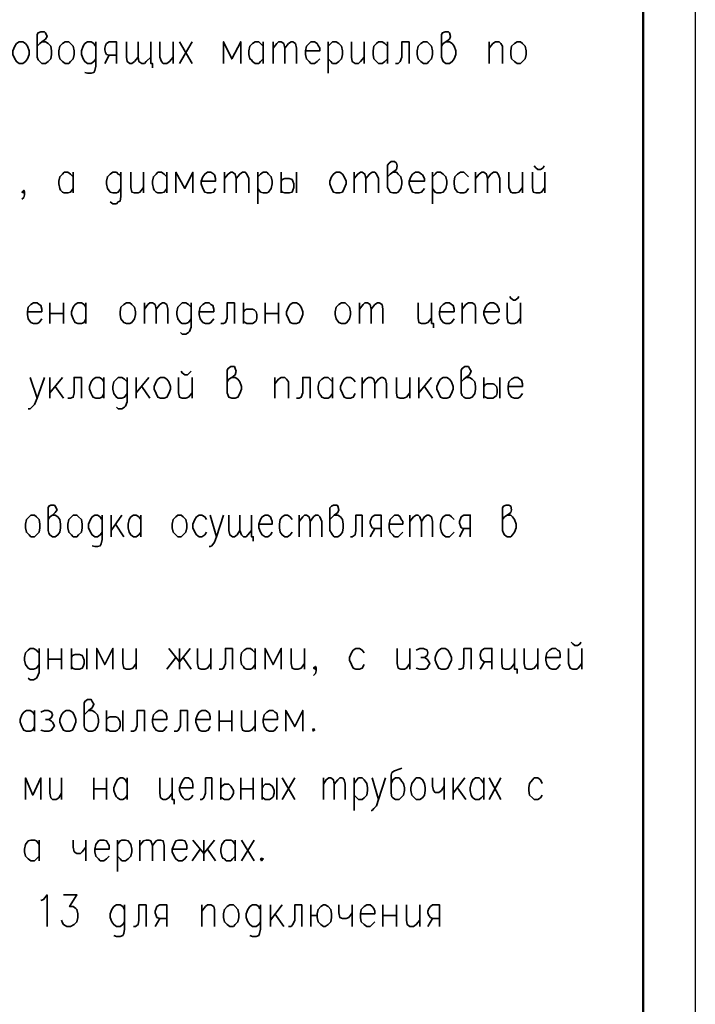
# Model space of a CAD drawing. Extents: x -832 to 0, y 8 to 595.
# Tile 18 of 20: x -64 to 0, y 235 to 327. Entities that reach past the tile are written whole.
import ezdxf

# ---------------------------------------------------------------- set-up
doc = ezdxf.new("R2010")
doc.units = 0
doc.layers.get('0').update_dxf_attribs({"lineweight": 25})

msp = doc.modelspace()

# ---------------------------------------------------------------- linework, layer by layer
at = {"color": 7, "lineweight": 25}
msp.add_line((0, 595.461), (0, 7.789), dxfattribs=at)
msp.add_line((0, 595.461), (0, 7.789), dxfattribs=at)
at = {"color": 7, "lineweight": 50, "flags": 128}
msp.add_lwpolyline([(-4.911, 590.55), (-4.911, 12.7)], dxfattribs=at)
at = {"color": 7, "lineweight": 35, "flags": 128}
for points in [[(-61.891, 324.951), (-61.637, 325.205), (-61.468, 325.374), (-61.129, 325.628), (-60.96, 325.882), (-61.129, 326.221), (-61.214, 326.305), (-61.553, 326.305), (-61.807, 326.221), (-61.891, 326.051), (-61.891, 323.935), (-61.807, 323.681), (-61.637, 323.511), (-61.468, 323.342), (-61.129, 323.342), (-60.875, 323.511), (-60.621, 323.765), (-60.537, 324.189), (-60.537, 324.527), (-60.621, 324.951), (-60.875, 325.205), (-61.129, 325.374), (-61.468, 325.374)], [(-23.876, 324.951), (-23.707, 325.205), (-23.453, 325.374), (-23.114, 325.628), (-23.029, 325.882), (-23.114, 326.221), (-23.199, 326.305), (-23.537, 326.305), (-23.791, 326.221), (-23.876, 326.051), (-23.876, 323.935), (-23.791, 323.681), (-23.707, 323.511), (-23.453, 323.342), (-23.114, 323.342), (-22.86, 323.511), (-22.691, 323.765), (-22.521, 324.189), (-22.521, 324.527), (-22.691, 324.951), (-22.86, 325.205), (-23.114, 325.374), (-23.453, 325.374)], [(-63.585, 325.374), (-63.246, 325.374), (-62.992, 325.205), (-62.823, 324.951), (-62.653, 324.527), (-62.653, 324.189), (-62.823, 323.765), (-62.992, 323.511), (-63.246, 323.342), (-63.585, 323.342), (-63.839, 323.511), (-64.008, 323.765), (-64.177, 324.189), (-64.177, 324.527), (-64.008, 324.951), (-63.839, 325.205), (-63.585, 325.374)], [(-59.267, 325.374), (-58.928, 325.374), (-58.759, 325.205), (-58.505, 324.951), (-58.42, 324.527), (-58.42, 324.189), (-58.505, 323.765), (-58.759, 323.511), (-58.928, 323.342), (-59.267, 323.342), (-59.521, 323.511), (-59.775, 323.765), (-59.859, 324.189), (-59.859, 324.527), (-59.775, 324.951), (-59.521, 325.205), (-59.267, 325.374)], [(-56.388, 324.951), (-56.473, 325.035), (-56.557, 325.205), (-56.811, 325.374), (-57.15, 325.374), (-57.404, 325.205), (-57.573, 324.951), (-57.743, 324.527), (-57.743, 324.189), (-57.573, 323.765), (-57.404, 323.511), (-57.15, 323.342), (-56.811, 323.342), (-56.557, 323.511), (-56.388, 323.765)], [(-56.388, 325.374), (-56.388, 323.088), (-56.473, 322.665), (-56.557, 322.495), (-56.811, 322.411), (-57.15, 322.411), (-57.404, 322.495)], [(-54.441, 323.342), (-54.441, 325.374), (-55.118, 325.374), (-55.372, 325.205), (-55.457, 325.035), (-55.541, 324.781), (-55.541, 324.612), (-55.457, 324.358), (-55.372, 324.189), (-55.118, 324.104), (-54.441, 324.104)], [(-52.409, 323.935), (-52.747, 323.511), (-53.001, 323.342), (-53.171, 323.342), (-53.425, 323.511), (-53.509, 323.935), (-53.509, 325.374)], [(-51.223, 323.935), (-51.647, 323.511), (-51.816, 323.342), (-52.07, 323.342), (-52.324, 323.511), (-52.409, 323.935), (-52.409, 325.374)], [(-51.223, 325.374), (-51.223, 323.342), (-51.054, 323.342), (-51.054, 322.919)], [(-50.377, 325.374), (-50.377, 323.935), (-50.207, 323.511), (-50.038, 323.342), (-49.699, 323.342), (-49.445, 323.511), (-49.107, 323.935)], [(-49.107, 325.374), (-49.107, 323.342)], [(-48.514, 325.374), (-47.329, 323.342)], [(-47.329, 325.374), (-48.514, 323.342)], [(-42.757, 323.342), (-42.757, 325.374), (-43.603, 323.765), (-44.365, 325.374), (-44.365, 323.342)], [(-40.64, 323.765), (-40.894, 323.511), (-41.063, 323.342), (-41.402, 323.342), (-41.656, 323.511), (-41.741, 323.681), (-41.91, 323.765), (-41.995, 324.189), (-41.995, 324.527), (-41.91, 324.951), (-41.656, 325.205), (-41.402, 325.374), (-41.063, 325.374), (-40.894, 325.205), (-40.64, 324.951)], [(-40.64, 325.374), (-40.64, 323.342)], [(-39.709, 325.374), (-39.709, 323.342)], [(-39.709, 324.781), (-39.37, 325.205), (-39.201, 325.374), (-38.947, 325.374), (-38.693, 325.205), (-38.608, 324.781), (-38.608, 323.342)], [(-38.608, 324.781), (-38.269, 325.205), (-38.015, 325.374), (-37.846, 325.374), (-37.592, 325.205), (-37.507, 324.781), (-37.507, 323.342)], [(-36.661, 324.527), (-35.306, 324.527), (-35.306, 324.781), (-35.475, 325.035), (-35.56, 325.205), (-35.814, 325.374), (-36.153, 325.374), (-36.322, 325.205), (-36.576, 324.951), (-36.661, 324.527), (-36.661, 324.189), (-36.576, 323.765), (-36.322, 323.511), (-36.153, 323.342), (-35.814, 323.342), (-35.56, 323.511), (-35.306, 323.765)], [(-34.544, 325.374), (-34.544, 322.411)], [(-34.544, 324.951), (-34.29, 325.205), (-34.121, 325.374), (-33.782, 325.374), (-33.528, 325.205), (-33.274, 324.951), (-33.189, 324.527), (-33.189, 324.189), (-33.274, 323.765), (-33.528, 323.511), (-33.782, 323.342), (-34.121, 323.342), (-34.29, 323.511), (-34.544, 323.765)], [(-32.343, 325.374), (-32.343, 323.935), (-32.258, 323.511), (-32.004, 323.342), (-31.665, 323.342), (-31.496, 323.511), (-31.157, 323.935)], [(-31.157, 325.374), (-31.157, 323.342)], [(-28.956, 323.765), (-29.21, 323.511), (-29.464, 323.342), (-29.803, 323.342), (-29.972, 323.511), (-30.141, 323.681), (-30.226, 323.765), (-30.311, 324.189), (-30.311, 324.527), (-30.226, 324.951), (-29.972, 325.205), (-29.803, 325.374), (-29.464, 325.374), (-29.21, 325.205), (-28.956, 324.951)], [(-28.956, 325.374), (-28.956, 323.342)], [(-26.924, 325.374), (-27.601, 325.374), (-27.601, 323.935), (-27.771, 323.511), (-27.94, 323.342), (-28.194, 323.342)], [(-26.924, 325.374), (-26.924, 323.342)], [(-25.569, 325.374), (-25.231, 325.374), (-25.061, 325.205), (-24.807, 324.951), (-24.723, 324.527), (-24.723, 324.189), (-24.807, 323.765), (-25.061, 323.511), (-25.231, 323.342), (-25.569, 323.342), (-25.823, 323.511), (-26.077, 323.765), (-26.162, 324.189), (-26.162, 324.527), (-26.077, 324.951), (-25.823, 325.205), (-25.569, 325.374)], [(-19.389, 325.374), (-19.389, 323.342)], [(-19.389, 324.781), (-19.05, 325.205), (-18.796, 325.374), (-18.457, 325.374), (-18.288, 325.205), (-18.119, 324.951), (-18.119, 323.342)], [(-16.764, 325.374), (-16.425, 325.374), (-16.256, 325.205), (-16.002, 324.951), (-15.917, 324.527), (-15.917, 324.189), (-16.002, 323.765), (-16.256, 323.511), (-16.425, 323.342), (-16.764, 323.342), (-17.018, 323.511), (-17.272, 323.765), (-17.357, 324.189), (-17.357, 324.527), (-17.272, 324.951), (-17.018, 325.205), (-16.764, 325.374)], [(-55.541, 323.342), (-55.118, 324.104)], [(-28.956, 312.674), (-28.702, 312.928), (-28.448, 313.097), (-28.109, 313.351), (-28.025, 313.69), (-28.109, 313.944), (-28.279, 314.113), (-28.617, 314.113), (-28.787, 313.944), (-28.956, 313.775), (-28.956, 311.658), (-28.787, 311.404), (-28.702, 311.235), (-28.448, 311.15), (-28.109, 311.15), (-27.94, 311.235), (-27.686, 311.573), (-27.601, 311.997), (-27.601, 312.251), (-27.686, 312.674), (-27.94, 312.928), (-28.109, 313.097), (-28.448, 313.097)], [(-58.505, 311.573), (-58.759, 311.235), (-59.013, 311.15), (-59.351, 311.15), (-59.521, 311.235), (-59.69, 311.404), (-59.775, 311.573), (-59.859, 311.997), (-59.859, 312.251), (-59.775, 312.674), (-59.521, 312.928), (-59.351, 313.097), (-59.013, 313.097), (-58.759, 312.928), (-58.505, 312.674)], [(-58.505, 313.097), (-58.505, 311.15)], [(-54.017, 312.674), (-54.102, 312.843), (-54.271, 312.928), (-54.441, 313.097), (-54.779, 313.097), (-55.033, 312.928), (-55.287, 312.674), (-55.372, 312.251), (-55.372, 311.997), (-55.287, 311.573), (-55.033, 311.235), (-54.779, 311.15), (-54.441, 311.15), (-54.271, 311.235), (-54.017, 311.573)], [(-54.017, 313.097), (-54.017, 310.811), (-54.102, 310.388), (-54.271, 310.303), (-54.441, 310.134), (-54.779, 310.134), (-55.033, 310.303)], [(-53.086, 313.097), (-53.086, 311.658), (-53.001, 311.235), (-52.747, 311.15), (-52.409, 311.15), (-52.239, 311.235), (-51.901, 311.658)], [(-51.901, 313.097), (-51.901, 311.15)], [(-49.699, 311.573), (-49.953, 311.235), (-50.207, 311.15), (-50.546, 311.15), (-50.715, 311.235), (-50.885, 311.404), (-50.969, 311.573), (-51.054, 311.997), (-51.054, 312.251), (-50.969, 312.674), (-50.715, 312.928), (-50.546, 313.097), (-50.207, 313.097), (-49.953, 312.928), (-49.699, 312.674)], [(-49.699, 313.097), (-49.699, 311.15)], [(-47.244, 311.15), (-47.244, 313.097), (-48.006, 311.573), (-48.853, 313.097), (-48.853, 311.15)], [(-46.482, 312.251), (-45.127, 312.251), (-45.127, 312.505), (-45.212, 312.843), (-45.297, 312.928), (-45.551, 313.097), (-45.889, 313.097), (-46.143, 312.928), (-46.313, 312.674), (-46.482, 312.251), (-46.482, 311.997), (-46.313, 311.573), (-46.143, 311.235), (-45.889, 311.15), (-45.551, 311.15), (-45.297, 311.235), (-45.127, 311.573)], [(-44.281, 313.097), (-44.281, 311.15)], [(-44.281, 312.505), (-43.942, 312.928), (-43.688, 313.097), (-43.519, 313.097), (-43.265, 312.928), (-43.18, 312.505), (-43.18, 311.15)], [(-43.18, 312.505), (-42.841, 312.928), (-42.587, 313.097), (-42.333, 313.097), (-42.164, 312.928), (-41.995, 312.505), (-41.995, 311.15)], [(-41.148, 313.097), (-41.148, 310.134)], [(-41.148, 312.674), (-40.894, 312.928), (-40.64, 313.097), (-40.301, 313.097), (-40.132, 312.928), (-39.878, 312.674), (-39.793, 312.251), (-39.793, 311.997), (-39.878, 311.573), (-40.132, 311.235), (-40.301, 311.15), (-40.64, 311.15), (-40.894, 311.235), (-41.148, 311.573)], [(-38.947, 313.097), (-38.947, 311.15)], [(-37.507, 313.097), (-37.507, 311.15)], [(-33.782, 313.097), (-33.443, 313.097), (-33.189, 312.928), (-33.02, 312.674), (-32.851, 312.251), (-32.851, 311.997), (-33.02, 311.573), (-33.189, 311.235), (-33.443, 311.15), (-33.782, 311.15), (-34.036, 311.235), (-34.205, 311.573), (-34.375, 311.997), (-34.375, 312.251), (-34.205, 312.674), (-34.036, 312.928), (-33.782, 313.097)], [(-32.089, 313.097), (-32.089, 311.15)], [(-32.089, 312.505), (-31.75, 312.928), (-31.496, 313.097), (-31.327, 313.097), (-31.073, 312.928), (-30.988, 312.505), (-30.988, 311.15)], [(-30.988, 312.505), (-30.649, 312.928), (-30.395, 313.097), (-30.141, 313.097), (-29.972, 312.928), (-29.803, 312.505), (-29.803, 311.15)], [(-26.924, 312.251), (-25.485, 312.251), (-25.485, 312.505), (-25.654, 312.843), (-25.739, 312.928), (-25.993, 313.097), (-26.331, 313.097), (-26.585, 312.928), (-26.755, 312.674), (-26.924, 312.251), (-26.924, 311.997), (-26.755, 311.573), (-26.585, 311.235), (-26.331, 311.15), (-25.993, 311.15), (-25.739, 311.235), (-25.485, 311.573)], [(-24.723, 313.097), (-24.723, 310.134)], [(-24.723, 312.674), (-24.469, 312.928), (-24.299, 313.097), (-23.961, 313.097), (-23.707, 312.928), (-23.453, 312.674), (-23.368, 312.251), (-23.368, 311.997), (-23.453, 311.573), (-23.707, 311.235), (-23.961, 311.15), (-24.299, 311.15), (-24.469, 311.235), (-24.723, 311.573)], [(-21.336, 312.674), (-21.59, 312.928), (-21.759, 313.097), (-22.098, 313.097), (-22.352, 312.928), (-22.606, 312.674), (-22.691, 312.251), (-22.691, 311.997), (-22.606, 311.573), (-22.352, 311.235), (-22.098, 311.15), (-21.759, 311.15), (-21.59, 311.235), (-21.336, 311.573)], [(-20.659, 313.097), (-20.659, 311.15)], [(-20.659, 312.505), (-20.32, 312.928), (-20.066, 313.097), (-19.897, 313.097), (-19.643, 312.928), (-19.558, 312.505), (-19.558, 311.15)], [(-19.558, 312.505), (-19.219, 312.928), (-18.965, 313.097), (-18.711, 313.097), (-18.542, 312.928), (-18.373, 312.505), (-18.373, 311.15)], [(-17.526, 313.097), (-17.526, 311.658), (-17.357, 311.235), (-17.187, 311.15), (-16.849, 311.15), (-16.595, 311.235), (-16.256, 311.658)], [(-16.256, 313.097), (-16.256, 311.15)], [(-15.325, 313.097), (-15.325, 311.658), (-15.24, 311.235), (-14.986, 311.15), (-14.647, 311.15), (-14.478, 311.235), (-14.139, 311.658)], [(-15.155, 313.69), (-14.986, 313.521), (-14.817, 313.351), (-14.563, 313.351), (-14.309, 313.521), (-14.224, 313.69)], [(-14.139, 313.097), (-14.139, 311.15)], [(-38.947, 312.251), (-38.862, 312.42), (-38.608, 312.505), (-38.269, 312.505), (-38.185, 312.505), (-37.931, 312.42), (-37.846, 312.251), (-37.761, 311.997), (-37.761, 311.658), (-37.846, 311.404), (-37.931, 311.235), (-38.185, 311.15), (-38.608, 311.15), (-38.862, 311.235), (-38.947, 311.404)], [(-63.077, 311.235), (-63.161, 311.15), (-63.331, 311.235), (-63.161, 311.404), (-63.077, 311.235), (-63.077, 310.981), (-63.161, 310.727), (-63.331, 310.557)], [(-17.441, 301.413), (-17.357, 301.244), (-17.103, 301.075), (-16.933, 301.075), (-16.679, 301.244), (-16.595, 301.413)], [(-62.823, 299.974), (-61.468, 299.974), (-61.468, 300.228), (-61.553, 300.567), (-61.722, 300.651), (-61.891, 300.821), (-62.23, 300.821), (-62.484, 300.651), (-62.738, 300.397), (-62.823, 299.974), (-62.823, 299.72), (-62.738, 299.297), (-62.484, 298.958), (-62.23, 298.873), (-61.891, 298.873), (-61.722, 298.958), (-61.468, 299.297)], [(-60.706, 300.821), (-60.706, 298.873)], [(-59.436, 300.821), (-59.436, 298.873)], [(-57.319, 299.297), (-57.489, 298.958), (-57.743, 298.873), (-58.081, 298.873), (-58.335, 298.958), (-58.42, 299.127), (-58.505, 299.297), (-58.674, 299.72), (-58.674, 299.974), (-58.505, 300.397), (-58.335, 300.651), (-58.081, 300.821), (-57.743, 300.821), (-57.489, 300.651), (-57.319, 300.397)], [(-57.319, 300.821), (-57.319, 298.873)], [(-53.509, 300.821), (-53.171, 300.821), (-53.001, 300.651), (-52.747, 300.397), (-52.663, 299.974), (-52.663, 299.72), (-52.747, 299.297), (-53.001, 298.958), (-53.171, 298.873), (-53.509, 298.873), (-53.763, 298.958), (-54.017, 299.297), (-54.102, 299.72), (-54.102, 299.974), (-54.017, 300.397), (-53.763, 300.651), (-53.509, 300.821)], [(-51.816, 300.821), (-51.816, 298.873)], [(-51.816, 300.228), (-51.477, 300.651), (-51.308, 300.821), (-51.054, 300.821), (-50.8, 300.651), (-50.715, 300.228), (-50.715, 298.873)], [(-50.715, 300.228), (-50.377, 300.651), (-50.123, 300.821), (-49.953, 300.821), (-49.699, 300.651), (-49.615, 300.228), (-49.615, 298.873)], [(-47.413, 300.397), (-47.583, 300.567), (-47.667, 300.651), (-47.921, 300.821), (-48.26, 300.821), (-48.429, 300.651), (-48.683, 300.397), (-48.768, 299.974), (-48.768, 299.72), (-48.683, 299.297), (-48.429, 298.958), (-48.26, 298.873), (-47.921, 298.873), (-47.667, 298.958), (-47.413, 299.297)], [(-47.413, 300.821), (-47.413, 298.535), (-47.583, 298.111), (-47.667, 298.027), (-47.921, 297.857), (-48.26, 297.857), (-48.429, 298.027)], [(-46.651, 299.974), (-45.297, 299.974), (-45.297, 300.228), (-45.381, 300.567), (-45.551, 300.651), (-45.72, 300.821), (-46.059, 300.821), (-46.313, 300.651), (-46.567, 300.397), (-46.651, 299.974), (-46.651, 299.72), (-46.567, 299.297), (-46.313, 298.958), (-46.059, 298.873), (-45.72, 298.873), (-45.551, 298.958), (-45.297, 299.297)], [(-43.349, 300.821), (-44.027, 300.821), (-44.027, 299.381), (-44.196, 298.958), (-44.365, 298.873), (-44.619, 298.873)], [(-43.349, 300.821), (-43.349, 298.873)], [(-42.503, 300.821), (-42.503, 298.873)], [(-42.503, 299.974), (-42.333, 300.143), (-42.164, 300.228), (-41.825, 300.228), (-41.656, 300.228), (-41.487, 300.143), (-41.317, 299.974), (-41.233, 299.72), (-41.233, 299.381), (-41.317, 299.127), (-41.487, 298.958), (-41.656, 298.873), (-42.164, 298.873), (-42.333, 298.958), (-42.503, 299.127)], [(-40.471, 300.821), (-40.471, 298.873)], [(-39.201, 300.821), (-39.201, 298.873)], [(-37.846, 300.821), (-37.507, 300.821), (-37.253, 300.651), (-37.084, 300.397), (-36.915, 299.974), (-36.915, 299.72), (-37.084, 299.297), (-37.253, 298.958), (-37.507, 298.873), (-37.846, 298.873), (-38.1, 298.958), (-38.269, 299.297), (-38.439, 299.72), (-38.439, 299.974), (-38.269, 300.397), (-38.1, 300.651), (-37.846, 300.821)], [(-33.274, 300.821), (-32.935, 300.821), (-32.766, 300.651), (-32.512, 300.397), (-32.427, 299.974), (-32.427, 299.72), (-32.512, 299.297), (-32.766, 298.958), (-32.935, 298.873), (-33.274, 298.873), (-33.528, 298.958), (-33.782, 299.297), (-33.867, 299.72), (-33.867, 299.974), (-33.782, 300.397), (-33.528, 300.651), (-33.274, 300.821)], [(-31.581, 300.821), (-31.581, 298.873)], [(-31.581, 300.228), (-31.242, 300.651), (-31.073, 300.821), (-30.819, 300.821), (-30.565, 300.651), (-30.48, 300.228), (-30.48, 298.873)], [(-30.48, 300.228), (-30.141, 300.651), (-29.887, 300.821), (-29.718, 300.821), (-29.464, 300.651), (-29.379, 300.228), (-29.379, 298.873)], [(-26.077, 300.821), (-26.077, 299.381), (-25.993, 298.958), (-25.739, 298.873), (-25.4, 298.873), (-25.146, 298.958), (-24.807, 299.381)], [(-24.807, 300.821), (-24.807, 298.873), (-24.638, 298.873), (-24.638, 298.45)], [(-24.045, 299.974), (-22.691, 299.974), (-22.691, 300.228), (-22.775, 300.567), (-22.945, 300.651), (-23.114, 300.821), (-23.453, 300.821), (-23.707, 300.651), (-23.961, 300.397), (-24.045, 299.974), (-24.045, 299.72), (-23.961, 299.297), (-23.707, 298.958), (-23.453, 298.873), (-23.114, 298.873), (-22.945, 298.958), (-22.691, 299.297)], [(-21.929, 300.821), (-21.929, 298.873)], [(-21.929, 300.228), (-21.59, 300.651), (-21.336, 300.821), (-20.997, 300.821), (-20.743, 300.651), (-20.659, 300.397), (-20.659, 298.873)], [(-19.897, 299.974), (-18.457, 299.974), (-18.457, 300.228), (-18.627, 300.567), (-18.711, 300.651), (-18.965, 300.821), (-19.304, 300.821), (-19.558, 300.651), (-19.727, 300.397), (-19.897, 299.974), (-19.897, 299.72), (-19.727, 299.297), (-19.558, 298.958), (-19.304, 298.873), (-18.965, 298.873), (-18.711, 298.958), (-18.457, 299.297)], [(-17.695, 300.821), (-17.695, 299.381), (-17.611, 298.958), (-17.357, 298.873), (-17.018, 298.873), (-16.764, 298.958), (-16.425, 299.381)], [(-16.425, 300.821), (-16.425, 298.873)], [(-60.706, 299.805), (-59.436, 299.805)], [(-40.471, 299.805), (-39.201, 299.805)], [(-44.027, 293.37), (-43.857, 293.624), (-43.603, 293.793), (-43.265, 294.047), (-43.18, 294.386), (-43.265, 294.64), (-43.349, 294.809), (-43.688, 294.809), (-43.942, 294.64), (-44.027, 294.471), (-44.027, 292.354), (-43.942, 292.1), (-43.857, 291.931), (-43.603, 291.846), (-43.265, 291.846), (-43.011, 291.931), (-42.841, 292.269), (-42.672, 292.693), (-42.672, 292.947), (-42.841, 293.37), (-43.011, 293.624), (-43.265, 293.793), (-43.603, 293.793)], [(-22.013, 293.37), (-21.759, 293.624), (-21.59, 293.793), (-21.251, 294.047), (-21.082, 294.386), (-21.251, 294.64), (-21.336, 294.809), (-21.675, 294.809), (-21.929, 294.64), (-22.013, 294.471), (-22.013, 292.354), (-21.929, 292.1), (-21.759, 291.931), (-21.59, 291.846), (-21.251, 291.846), (-20.997, 291.931), (-20.743, 292.269), (-20.659, 292.693), (-20.659, 292.947), (-20.743, 293.37), (-20.997, 293.624), (-21.251, 293.793), (-21.59, 293.793)], [(-62.569, 293.793), (-61.891, 291.846), (-61.214, 293.793)], [(-60.706, 293.793), (-60.706, 291.846)], [(-59.521, 293.793), (-60.706, 292.354)], [(-57.743, 293.793), (-58.42, 293.793), (-58.42, 292.354), (-58.505, 291.931), (-58.759, 291.846), (-59.013, 291.846)], [(-57.743, 293.793), (-57.743, 291.846)], [(-55.626, 292.269), (-55.795, 291.931), (-56.049, 291.846), (-56.388, 291.846), (-56.642, 291.931), (-56.727, 292.1), (-56.811, 292.269), (-56.981, 292.693), (-56.981, 292.947), (-56.811, 293.37), (-56.642, 293.624), (-56.388, 293.793), (-56.049, 293.793), (-55.795, 293.624), (-55.626, 293.37)], [(-55.626, 293.793), (-55.626, 291.846)], [(-53.425, 293.37), (-53.594, 293.539), (-53.679, 293.624), (-53.933, 293.793), (-54.271, 293.793), (-54.441, 293.624), (-54.695, 293.37), (-54.779, 292.947), (-54.779, 292.693), (-54.695, 292.269), (-54.441, 291.931), (-54.271, 291.846), (-53.933, 291.846), (-53.679, 291.931), (-53.425, 292.269)], [(-53.425, 293.793), (-53.425, 291.507), (-53.594, 291.084), (-53.679, 290.999), (-53.933, 290.83), (-54.271, 290.83), (-54.441, 290.999)], [(-52.578, 293.793), (-52.578, 291.846)], [(-51.393, 293.793), (-52.578, 292.354)], [(-50.292, 293.793), (-49.953, 293.793), (-49.699, 293.624), (-49.53, 293.37), (-49.361, 292.947), (-49.361, 292.693), (-49.53, 292.269), (-49.699, 291.931), (-49.953, 291.846), (-50.292, 291.846), (-50.546, 291.931), (-50.715, 292.269), (-50.885, 292.693), (-50.885, 292.947), (-50.715, 293.37), (-50.546, 293.624), (-50.292, 293.793)], [(-48.599, 293.793), (-48.599, 292.354), (-48.514, 291.931), (-48.26, 291.846), (-47.921, 291.846), (-47.667, 291.931), (-47.329, 292.354)], [(-48.345, 294.386), (-48.26, 294.217), (-48.006, 294.047), (-47.752, 294.047), (-47.583, 294.217), (-47.413, 294.386)], [(-47.329, 293.793), (-47.329, 291.846)], [(-39.539, 293.793), (-39.539, 291.846)], [(-39.539, 293.201), (-39.201, 293.624), (-38.947, 293.793), (-38.608, 293.793), (-38.439, 293.624), (-38.269, 293.37), (-38.269, 291.846)], [(-36.237, 293.793), (-36.915, 293.793), (-36.915, 292.354), (-37.084, 291.931), (-37.253, 291.846), (-37.507, 291.846)], [(-36.237, 293.793), (-36.237, 291.846)], [(-34.121, 292.269), (-34.375, 291.931), (-34.544, 291.846), (-34.883, 291.846), (-35.137, 291.931), (-35.221, 292.1), (-35.391, 292.269), (-35.475, 292.693), (-35.475, 292.947), (-35.391, 293.37), (-35.137, 293.624), (-34.883, 293.793), (-34.544, 293.793), (-34.375, 293.624), (-34.121, 293.37)], [(-34.121, 293.793), (-34.121, 291.846)], [(-32.004, 293.37), (-32.173, 293.624), (-32.427, 293.793), (-32.766, 293.793), (-33.02, 293.624), (-33.189, 293.37), (-33.359, 292.947), (-33.359, 292.693), (-33.189, 292.269), (-33.02, 291.931), (-32.766, 291.846), (-32.427, 291.846), (-32.173, 291.931), (-32.004, 292.269)], [(-31.327, 293.793), (-31.327, 291.846)], [(-31.327, 293.201), (-30.988, 293.624), (-30.734, 293.793), (-30.48, 293.793), (-30.226, 293.624), (-30.141, 293.201), (-30.141, 291.846)], [(-30.141, 293.201), (-29.803, 293.624), (-29.549, 293.793), (-29.379, 293.793), (-29.125, 293.624), (-29.041, 293.201), (-29.041, 291.846)], [(-28.109, 293.793), (-28.109, 292.354), (-28.025, 291.931), (-27.771, 291.846), (-27.432, 291.846), (-27.178, 291.931), (-26.839, 292.354)], [(-26.839, 293.793), (-26.839, 291.846)], [(-25.993, 293.793), (-25.993, 291.846)], [(-24.807, 293.793), (-25.993, 292.354)], [(-23.707, 293.793), (-23.368, 293.793), (-23.114, 293.624), (-22.945, 293.37), (-22.775, 292.947), (-22.775, 292.693), (-22.945, 292.269), (-23.114, 291.931), (-23.368, 291.846), (-23.707, 291.846), (-23.961, 291.931), (-24.13, 292.269), (-24.299, 292.693), (-24.299, 292.947), (-24.13, 293.37), (-23.961, 293.624), (-23.707, 293.793)], [(-19.897, 293.793), (-19.897, 291.846)], [(-18.373, 293.793), (-18.373, 291.846)], [(-17.611, 292.947), (-16.256, 292.947), (-16.256, 293.201), (-16.341, 293.539), (-16.51, 293.624), (-16.679, 293.793), (-17.018, 293.793), (-17.272, 293.624), (-17.526, 293.37), (-17.611, 292.947), (-17.611, 292.693), (-17.526, 292.269), (-17.272, 291.931), (-17.018, 291.846), (-16.679, 291.846), (-16.51, 291.931), (-16.256, 292.269)], [(-60.198, 292.947), (-59.436, 291.846)], [(-52.07, 292.947), (-51.308, 291.846)], [(-25.485, 292.947), (-24.723, 291.846)], [(-19.897, 292.947), (-19.727, 293.116), (-19.558, 293.201), (-19.219, 293.201), (-19.05, 293.201), (-18.881, 293.116), (-18.711, 292.947), (-18.627, 292.693), (-18.627, 292.354), (-18.711, 292.1), (-18.881, 291.931), (-19.05, 291.846), (-19.558, 291.846), (-19.727, 291.931), (-19.897, 292.1)], [(-61.891, 291.846), (-62.145, 291.253), (-62.399, 290.999), (-62.569, 290.83), (-62.738, 290.83)], [(-60.875, 280.416), (-60.706, 280.67), (-60.452, 280.839), (-60.198, 281.093), (-60.029, 281.347), (-60.198, 281.686), (-60.283, 281.771), (-60.621, 281.771), (-60.791, 281.686), (-60.875, 281.517), (-60.875, 279.4), (-60.791, 279.146), (-60.706, 278.977), (-60.452, 278.807), (-60.198, 278.807), (-59.944, 278.977), (-59.775, 279.231), (-59.69, 279.654), (-59.69, 279.993), (-59.775, 280.416), (-59.944, 280.67), (-60.198, 280.839), (-60.452, 280.839)], [(-34.375, 280.416), (-34.121, 280.67), (-33.951, 280.839), (-33.613, 281.093), (-33.528, 281.347), (-33.613, 281.686), (-33.697, 281.771), (-34.036, 281.771), (-34.205, 281.686), (-34.375, 281.517), (-34.375, 279.4), (-34.205, 279.146), (-34.121, 278.977), (-33.951, 278.807), (-33.613, 278.807), (-33.359, 278.977), (-33.189, 279.231), (-33.105, 279.654), (-33.105, 279.993), (-33.189, 280.416), (-33.359, 280.67), (-33.613, 280.839), (-33.951, 280.839)], [(-18.119, 280.416), (-17.949, 280.67), (-17.695, 280.839), (-17.357, 281.093), (-17.272, 281.347), (-17.357, 281.686), (-17.526, 281.771), (-17.78, 281.771), (-18.034, 281.686), (-18.119, 281.517), (-18.119, 279.4), (-18.034, 279.146), (-17.949, 278.977), (-17.695, 278.807), (-17.357, 278.807), (-17.187, 278.977), (-17.018, 279.231), (-16.849, 279.654), (-16.849, 279.993), (-17.018, 280.416), (-17.187, 280.67), (-17.357, 280.839), (-17.695, 280.839)], [(-62.484, 280.839), (-62.145, 280.839), (-61.976, 280.67), (-61.722, 280.416), (-61.637, 279.993), (-61.637, 279.654), (-61.722, 279.231), (-61.976, 278.977), (-62.145, 278.807), (-62.484, 278.807), (-62.653, 278.977), (-62.907, 279.231), (-62.992, 279.654), (-62.992, 279.993), (-62.907, 280.416), (-62.653, 280.67), (-62.484, 280.839)], [(-58.505, 280.839), (-58.166, 280.839), (-57.997, 280.67), (-57.743, 280.416), (-57.658, 279.993), (-57.658, 279.654), (-57.743, 279.231), (-57.997, 278.977), (-58.166, 278.807), (-58.505, 278.807), (-58.674, 278.977), (-58.928, 279.231), (-59.013, 279.654), (-59.013, 279.993), (-58.928, 280.416), (-58.674, 280.67), (-58.505, 280.839)], [(-55.795, 280.416), (-55.88, 280.501), (-55.965, 280.67), (-56.219, 280.839), (-56.473, 280.839), (-56.727, 280.67), (-56.896, 280.416), (-57.065, 279.993), (-57.065, 279.654), (-56.896, 279.231), (-56.727, 278.977), (-56.473, 278.807), (-56.219, 278.807), (-55.965, 278.977), (-55.795, 279.231)], [(-55.795, 280.839), (-55.795, 278.553), (-55.88, 278.13), (-55.965, 277.961), (-56.219, 277.876), (-56.473, 277.876), (-56.727, 277.961)], [(-54.949, 280.839), (-54.949, 278.807)], [(-53.933, 280.839), (-54.949, 279.4)], [(-52.155, 279.231), (-52.324, 278.977), (-52.578, 278.807), (-52.832, 278.807), (-53.086, 278.977), (-53.171, 279.146), (-53.255, 279.231), (-53.34, 279.654), (-53.34, 279.993), (-53.255, 280.416), (-53.086, 280.67), (-52.832, 280.839), (-52.578, 280.839), (-52.324, 280.67), (-52.155, 280.416)], [(-52.155, 280.839), (-52.155, 278.807)], [(-48.683, 280.839), (-48.345, 280.839), (-48.175, 280.67), (-47.921, 280.416), (-47.837, 279.993), (-47.837, 279.654), (-47.921, 279.231), (-48.175, 278.977), (-48.345, 278.807), (-48.683, 278.807), (-48.853, 278.977), (-49.107, 279.231), (-49.191, 279.654), (-49.191, 279.993), (-49.107, 280.416), (-48.853, 280.67), (-48.683, 280.839)], [(-45.974, 280.416), (-46.143, 280.67), (-46.397, 280.839), (-46.651, 280.839), (-46.905, 280.67), (-47.075, 280.416), (-47.244, 279.993), (-47.244, 279.654), (-47.075, 279.231), (-46.905, 278.977), (-46.651, 278.807), (-46.397, 278.807), (-46.143, 278.977), (-45.974, 279.231)], [(-45.635, 280.839), (-45.043, 278.807), (-44.365, 280.839)], [(-42.841, 279.4), (-43.095, 278.977), (-43.349, 278.807), (-43.519, 278.807), (-43.773, 278.977), (-43.857, 279.4), (-43.857, 280.839)], [(-41.741, 279.4), (-42.079, 278.977), (-42.249, 278.807), (-42.503, 278.807), (-42.672, 278.977), (-42.841, 279.4), (-42.841, 280.839)], [(-41.741, 280.839), (-41.741, 278.807), (-41.571, 278.807), (-41.571, 278.384)], [(-41.063, 279.993), (-39.793, 279.993), (-39.793, 280.247), (-39.878, 280.501), (-39.963, 280.67), (-40.217, 280.839), (-40.471, 280.839), (-40.725, 280.67), (-40.894, 280.416), (-41.063, 279.993), (-41.063, 279.654), (-40.894, 279.231), (-40.725, 278.977), (-40.471, 278.807), (-40.217, 278.807), (-39.963, 278.977), (-39.793, 279.231)], [(-37.931, 280.416), (-38.1, 280.67), (-38.354, 280.839), (-38.608, 280.839), (-38.862, 280.67), (-39.031, 280.416), (-39.116, 279.993), (-39.116, 279.654), (-39.031, 279.231), (-38.862, 278.977), (-38.608, 278.807), (-38.354, 278.807), (-38.1, 278.977), (-37.931, 279.231)], [(-37.253, 280.839), (-37.253, 278.807)], [(-37.253, 280.247), (-36.915, 280.67), (-36.745, 280.839), (-36.576, 280.839), (-36.322, 280.67), (-36.237, 280.247), (-36.237, 278.807)], [(-36.237, 280.247), (-35.899, 280.67), (-35.729, 280.839), (-35.475, 280.839), (-35.306, 280.67), (-35.137, 280.247), (-35.137, 278.807)], [(-31.327, 280.839), (-31.919, 280.839), (-31.919, 279.4), (-32.004, 278.977), (-32.258, 278.807), (-32.427, 278.807)], [(-31.327, 280.839), (-31.327, 278.807)], [(-29.549, 278.807), (-29.549, 280.839), (-30.141, 280.839), (-30.395, 280.67), (-30.48, 280.501), (-30.565, 280.247), (-30.565, 280.077), (-30.48, 279.823), (-30.395, 279.654), (-30.141, 279.569), (-29.549, 279.569)], [(-28.787, 279.993), (-27.517, 279.993), (-27.517, 280.247), (-27.686, 280.501), (-27.771, 280.67), (-27.94, 280.839), (-28.279, 280.839), (-28.448, 280.67), (-28.702, 280.416), (-28.787, 279.993), (-28.787, 279.654), (-28.702, 279.231), (-28.448, 278.977), (-28.279, 278.807), (-27.94, 278.807), (-27.771, 278.977), (-27.517, 279.231)], [(-26.839, 280.839), (-26.839, 278.807)], [(-26.839, 280.247), (-26.501, 280.67), (-26.247, 280.839), (-26.077, 280.839), (-25.908, 280.67), (-25.739, 280.247), (-25.739, 278.807)], [(-25.739, 280.247), (-25.485, 280.67), (-25.231, 280.839), (-25.061, 280.839), (-24.807, 280.67), (-24.723, 280.247), (-24.723, 278.807)], [(-22.691, 280.416), (-22.945, 280.67), (-23.114, 280.839), (-23.453, 280.839), (-23.707, 280.67), (-23.876, 280.416), (-23.961, 279.993), (-23.961, 279.654), (-23.876, 279.231), (-23.707, 278.977), (-23.453, 278.807), (-23.114, 278.807), (-22.945, 278.977), (-22.691, 279.231)], [(-21.167, 278.807), (-21.167, 280.839), (-21.759, 280.839), (-22.013, 280.67), (-22.098, 280.501), (-22.183, 280.247), (-22.183, 280.077), (-22.098, 279.823), (-22.013, 279.654), (-21.759, 279.569), (-21.167, 279.569)], [(-54.525, 279.993), (-53.763, 278.807)], [(-45.043, 278.807), (-45.212, 278.299), (-45.466, 277.961), (-45.635, 277.876), (-45.72, 277.876)], [(-30.565, 278.807), (-30.141, 279.569)], [(-22.183, 278.807), (-21.759, 279.569)], [(-11.684, 268.901), (-11.515, 268.732), (-11.345, 268.563), (-11.091, 268.563), (-10.837, 268.732), (-10.753, 268.901)], [(-61.722, 267.885), (-61.891, 268.055), (-61.976, 268.139), (-62.23, 268.309), (-62.569, 268.309), (-62.738, 268.139), (-62.992, 267.885), (-63.077, 267.462), (-63.077, 267.208), (-62.992, 266.785), (-62.738, 266.446), (-62.569, 266.361), (-62.23, 266.361), (-61.976, 266.446), (-61.722, 266.785)], [(-61.722, 268.309), (-61.722, 266.023), (-61.891, 265.599), (-61.976, 265.515), (-62.23, 265.345), (-62.569, 265.345), (-62.738, 265.515)], [(-60.875, 268.309), (-60.875, 266.361)], [(-59.605, 268.309), (-59.605, 266.361)], [(-58.674, 268.309), (-58.674, 266.361)], [(-58.674, 267.462), (-58.589, 267.631), (-58.335, 267.716), (-57.997, 267.716), (-57.912, 267.716), (-57.658, 267.631), (-57.573, 267.462), (-57.489, 267.208), (-57.489, 266.869), (-57.573, 266.615), (-57.658, 266.446), (-57.912, 266.361), (-58.335, 266.361), (-58.589, 266.446), (-58.674, 266.615)], [(-57.235, 268.309), (-57.235, 266.361)], [(-54.779, 266.361), (-54.779, 268.309), (-55.541, 266.785), (-56.303, 268.309), (-56.303, 266.361)], [(-53.848, 268.309), (-53.848, 266.869), (-53.763, 266.446), (-53.509, 266.361), (-53.171, 266.361), (-52.917, 266.446), (-52.578, 266.869)], [(-52.578, 268.309), (-52.578, 266.361)], [(-47.498, 268.309), (-48.514, 267.039), (-49.53, 268.309)], [(-48.514, 268.309), (-48.514, 266.361)], [(-46.821, 268.309), (-46.821, 266.869), (-46.736, 266.446), (-46.482, 266.361), (-46.143, 266.361), (-45.889, 266.446), (-45.551, 266.869)], [(-45.551, 268.309), (-45.551, 266.361)], [(-43.519, 268.309), (-44.196, 268.309), (-44.196, 266.869), (-44.365, 266.446), (-44.535, 266.361), (-44.789, 266.361)], [(-43.519, 268.309), (-43.519, 266.361)], [(-41.402, 266.785), (-41.656, 266.446), (-41.825, 266.361), (-42.164, 266.361), (-42.418, 266.446), (-42.503, 266.615), (-42.672, 266.785), (-42.757, 267.208), (-42.757, 267.462), (-42.672, 267.885), (-42.418, 268.139), (-42.164, 268.309), (-41.825, 268.309), (-41.656, 268.139), (-41.402, 267.885)], [(-41.402, 268.309), (-41.402, 266.361)], [(-38.947, 266.361), (-38.947, 268.309), (-39.709, 266.785), (-40.471, 268.309), (-40.471, 266.361)], [(-38.015, 268.309), (-38.015, 266.869), (-37.931, 266.446), (-37.677, 266.361), (-37.338, 266.361), (-37.084, 266.446), (-36.745, 266.869)], [(-36.745, 268.309), (-36.745, 266.361)], [(-31.157, 267.885), (-31.327, 268.139), (-31.581, 268.309), (-31.919, 268.309), (-32.173, 268.139), (-32.343, 267.885), (-32.512, 267.462), (-32.512, 267.208), (-32.343, 266.785), (-32.173, 266.446), (-31.919, 266.361), (-31.581, 266.361), (-31.327, 266.446), (-31.157, 266.785)], [(-28.025, 268.309), (-28.025, 266.869), (-27.94, 266.446), (-27.686, 266.361), (-27.347, 266.361), (-27.178, 266.446), (-26.839, 266.869)], [(-26.839, 268.309), (-26.839, 266.361)], [(-26.247, 268.139), (-25.908, 268.309), (-25.569, 268.309), (-25.231, 268.139), (-25.146, 267.885), (-25.231, 267.631), (-25.485, 267.462), (-25.823, 267.462)], [(-23.876, 268.309), (-23.537, 268.309), (-23.283, 268.139), (-23.114, 267.885), (-22.945, 267.462), (-22.945, 267.208), (-23.114, 266.785), (-23.283, 266.446), (-23.537, 266.361), (-23.876, 266.361), (-24.13, 266.446), (-24.299, 266.785), (-24.469, 267.208), (-24.469, 267.462), (-24.299, 267.885), (-24.13, 268.139), (-23.876, 268.309)], [(-21.082, 268.309), (-21.759, 268.309), (-21.759, 266.869), (-21.844, 266.446), (-22.098, 266.361), (-22.267, 266.361)], [(-21.082, 268.309), (-21.082, 266.361)], [(-19.135, 266.361), (-19.135, 268.309), (-19.812, 268.309), (-20.066, 268.139), (-20.151, 268.055), (-20.235, 267.716), (-20.235, 267.631), (-20.151, 267.293), (-20.066, 267.208), (-19.812, 267.039), (-19.135, 267.039)], [(-18.203, 268.309), (-18.203, 266.869), (-18.119, 266.446), (-17.865, 266.361), (-17.526, 266.361), (-17.357, 266.446), (-17.018, 266.869)], [(-17.018, 268.309), (-17.018, 266.361), (-16.764, 266.361), (-16.764, 265.938)], [(-16.087, 268.309), (-16.087, 266.869), (-16.002, 266.446), (-15.748, 266.361), (-15.409, 266.361), (-15.155, 266.446), (-14.817, 266.869)], [(-14.817, 268.309), (-14.817, 266.361)], [(-14.055, 267.462), (-12.7, 267.462), (-12.7, 267.716), (-12.785, 268.055), (-12.954, 268.139), (-13.123, 268.309), (-13.462, 268.309), (-13.716, 268.139), (-13.97, 267.885), (-14.055, 267.462), (-14.055, 267.208), (-13.97, 266.785), (-13.716, 266.446), (-13.462, 266.361), (-13.123, 266.361), (-12.954, 266.446), (-12.7, 266.785)], [(-11.938, 268.309), (-11.938, 266.869), (-11.769, 266.446), (-11.515, 266.361), (-11.176, 266.361), (-11.007, 266.446), (-10.668, 266.869)], [(-10.668, 268.309), (-10.668, 266.361)], [(-60.875, 267.293), (-59.605, 267.293)], [(-49.699, 266.361), (-48.853, 267.462)], [(-48.175, 267.462), (-47.413, 266.361)], [(-25.485, 267.462), (-25.231, 267.293), (-25.146, 267.208), (-24.977, 266.869), (-25.146, 266.615), (-25.231, 266.446), (-25.485, 266.361), (-25.908, 266.361), (-26.247, 266.446)], [(-20.235, 266.361), (-19.812, 267.039)], [(-35.645, 266.446), (-35.729, 266.361), (-35.899, 266.446), (-35.729, 266.615), (-35.645, 266.446), (-35.645, 266.192), (-35.729, 265.938), (-35.899, 265.769)], [(-57.489, 262.043), (-57.235, 262.297), (-57.065, 262.467), (-56.727, 262.721), (-56.557, 263.059), (-56.727, 263.313), (-56.811, 263.483), (-57.15, 263.483), (-57.404, 263.313), (-57.489, 263.144), (-57.489, 261.027), (-57.404, 260.773), (-57.235, 260.604), (-57.065, 260.519), (-56.727, 260.519), (-56.473, 260.604), (-56.219, 260.943), (-56.134, 261.366), (-56.134, 261.62), (-56.219, 262.043), (-56.473, 262.297), (-56.727, 262.467), (-57.065, 262.467)], [(-62.145, 260.943), (-62.315, 260.604), (-62.569, 260.519), (-62.907, 260.519), (-63.161, 260.604), (-63.246, 260.773), (-63.331, 260.943), (-63.5, 261.366), (-63.5, 261.62), (-63.331, 262.043), (-63.161, 262.297), (-62.907, 262.467), (-62.569, 262.467), (-62.315, 262.297), (-62.145, 262.043)], [(-62.145, 262.467), (-62.145, 260.519)], [(-61.553, 262.297), (-61.214, 262.467), (-60.875, 262.467), (-60.537, 262.297), (-60.452, 262.043), (-60.537, 261.789), (-60.791, 261.62), (-61.129, 261.62)], [(-59.182, 262.467), (-58.843, 262.467), (-58.589, 262.297), (-58.42, 262.043), (-58.251, 261.62), (-58.251, 261.366), (-58.42, 260.943), (-58.589, 260.604), (-58.843, 260.519), (-59.182, 260.519), (-59.436, 260.604), (-59.605, 260.943), (-59.775, 261.366), (-59.775, 261.62), (-59.605, 262.043), (-59.436, 262.297), (-59.182, 262.467)], [(-55.372, 262.467), (-55.372, 260.519)], [(-53.848, 262.467), (-53.848, 260.519)], [(-51.816, 262.467), (-52.493, 262.467), (-52.493, 261.027), (-52.663, 260.604), (-52.832, 260.519), (-53.086, 260.519)], [(-51.816, 262.467), (-51.816, 260.519)], [(-51.054, 261.62), (-49.699, 261.62), (-49.699, 261.874), (-49.784, 262.213), (-49.953, 262.297), (-50.123, 262.467), (-50.461, 262.467), (-50.715, 262.297), (-50.969, 262.043), (-51.054, 261.62), (-51.054, 261.366), (-50.969, 260.943), (-50.715, 260.604), (-50.461, 260.519), (-50.123, 260.519), (-49.953, 260.604), (-49.699, 260.943)], [(-47.752, 262.467), (-48.429, 262.467), (-48.429, 261.027), (-48.599, 260.604), (-48.768, 260.519), (-49.022, 260.519)], [(-47.752, 262.467), (-47.752, 260.519)], [(-46.99, 261.62), (-45.635, 261.62), (-45.635, 261.874), (-45.72, 262.213), (-45.805, 262.297), (-46.059, 262.467), (-46.397, 262.467), (-46.651, 262.297), (-46.821, 262.043), (-46.99, 261.62), (-46.99, 261.366), (-46.821, 260.943), (-46.651, 260.604), (-46.397, 260.519), (-46.059, 260.519), (-45.805, 260.604), (-45.635, 260.943)], [(-44.789, 262.467), (-44.789, 260.519)], [(-43.603, 262.467), (-43.603, 260.519)], [(-42.672, 262.467), (-42.672, 261.027), (-42.587, 260.604), (-42.333, 260.519), (-41.995, 260.519), (-41.741, 260.604), (-41.402, 261.027)], [(-41.402, 262.467), (-41.402, 260.519)], [(-40.64, 261.62), (-39.285, 261.62), (-39.285, 261.874), (-39.37, 262.213), (-39.539, 262.297), (-39.709, 262.467), (-40.047, 262.467), (-40.301, 262.297), (-40.555, 262.043), (-40.64, 261.62), (-40.64, 261.366), (-40.555, 260.943), (-40.301, 260.604), (-40.047, 260.519), (-39.709, 260.519), (-39.539, 260.604), (-39.285, 260.943)], [(-36.915, 260.519), (-36.915, 262.467), (-37.677, 260.943), (-38.523, 262.467), (-38.523, 260.519)], [(-60.791, 261.62), (-60.537, 261.451), (-60.452, 261.366), (-60.283, 261.027), (-60.452, 260.773), (-60.537, 260.604), (-60.791, 260.519), (-61.214, 260.519), (-61.553, 260.604)], [(-55.372, 261.62), (-55.203, 261.789), (-55.033, 261.874), (-54.695, 261.874), (-54.525, 261.874), (-54.356, 261.789), (-54.187, 261.62), (-54.102, 261.366), (-54.102, 261.027), (-54.187, 260.773), (-54.356, 260.604), (-54.525, 260.519), (-55.033, 260.519), (-55.203, 260.604), (-55.372, 260.773)], [(-44.789, 261.451), (-43.603, 261.451)], [(-35.899, 260.773), (-35.983, 260.604), (-35.899, 260.519), (-35.814, 260.604), (-35.899, 260.773)], [(-27.601, 257.048), (-27.771, 256.963), (-28.279, 256.794), (-28.533, 256.625), (-28.617, 256.371), (-28.617, 254.677), (-28.533, 254.339), (-28.448, 254.254), (-28.194, 254.085), (-27.855, 254.085), (-27.686, 254.254), (-27.432, 254.508), (-27.347, 254.931), (-27.347, 255.185), (-27.432, 255.609), (-27.601, 255.778), (-27.686, 255.947), (-27.855, 256.117), (-28.194, 256.117), (-28.448, 255.947), (-28.617, 255.609)], [(-61.553, 254.085), (-61.553, 256.117), (-62.315, 254.508), (-62.992, 256.117), (-62.992, 254.085)], [(-60.706, 256.117), (-60.706, 254.677), (-60.621, 254.254), (-60.452, 254.085), (-60.113, 254.085), (-59.859, 254.254), (-59.605, 254.677)], [(-59.605, 256.117), (-59.605, 254.085)], [(-56.557, 256.117), (-56.557, 254.085)], [(-55.372, 256.117), (-55.372, 254.085)], [(-53.425, 254.508), (-53.594, 254.254), (-53.848, 254.085), (-54.102, 254.085), (-54.356, 254.254), (-54.441, 254.339), (-54.525, 254.508), (-54.695, 254.931), (-54.695, 255.185), (-54.525, 255.609), (-54.356, 255.947), (-54.102, 256.117), (-53.848, 256.117), (-53.594, 255.947), (-53.425, 255.609)], [(-53.425, 256.117), (-53.425, 254.085)], [(-50.377, 256.117), (-50.377, 254.677), (-50.292, 254.254), (-50.038, 254.085), (-49.784, 254.085), (-49.53, 254.254), (-49.191, 254.677)], [(-49.191, 256.117), (-49.191, 254.085), (-49.022, 254.085), (-49.022, 253.661)], [(-48.514, 255.185), (-47.244, 255.185), (-47.244, 255.524), (-47.329, 255.778), (-47.413, 255.947), (-47.667, 256.117), (-48.006, 256.117), (-48.175, 255.947), (-48.345, 255.609), (-48.514, 255.185), (-48.514, 254.931), (-48.345, 254.508), (-48.175, 254.254), (-48.006, 254.085), (-47.667, 254.085), (-47.413, 254.254), (-47.244, 254.508)], [(-45.466, 256.117), (-46.059, 256.117), (-46.059, 254.677), (-46.228, 254.254), (-46.397, 254.085), (-46.567, 254.085)], [(-45.466, 256.117), (-45.466, 254.085)], [(-44.619, 256.117), (-44.619, 254.085)], [(-42.757, 256.117), (-42.757, 254.085)], [(-41.571, 256.117), (-41.571, 254.085)], [(-40.725, 256.117), (-40.725, 254.085)], [(-39.37, 256.117), (-39.37, 254.085)], [(-38.862, 256.117), (-37.677, 254.085)], [(-37.677, 256.117), (-38.862, 254.085)], [(-34.967, 256.117), (-34.967, 254.085)], [(-34.967, 255.524), (-34.713, 255.947), (-34.459, 256.117), (-34.29, 256.117), (-34.036, 255.947), (-33.951, 255.524), (-33.951, 254.085)], [(-33.951, 255.524), (-33.613, 255.947), (-33.443, 256.117), (-33.189, 256.117), (-33.02, 255.947), (-32.935, 255.524), (-32.935, 254.085)], [(-32.089, 256.117), (-32.089, 253.069)], [(-32.089, 255.609), (-31.835, 255.947), (-31.665, 256.117), (-31.327, 256.117), (-31.157, 255.947), (-30.903, 255.609), (-30.819, 255.185), (-30.819, 254.931), (-30.903, 254.508), (-31.157, 254.254), (-31.327, 254.085), (-31.665, 254.085), (-31.835, 254.254), (-32.089, 254.508)], [(-30.395, 256.117), (-29.803, 254.085), (-29.125, 256.117)], [(-26.247, 256.117), (-25.908, 256.117), (-25.654, 255.947), (-25.485, 255.609), (-25.4, 255.185), (-25.4, 254.931), (-25.485, 254.508), (-25.654, 254.254), (-25.908, 254.085), (-26.247, 254.085), (-26.416, 254.254), (-26.67, 254.508), (-26.755, 254.931), (-26.755, 255.185), (-26.67, 255.609), (-26.416, 255.947), (-26.247, 256.117)], [(-24.723, 256.117), (-24.723, 255.355), (-24.638, 254.931), (-24.469, 254.762), (-24.13, 254.762), (-23.876, 254.931), (-23.622, 255.355)], [(-23.622, 256.117), (-23.622, 254.085)], [(-22.775, 256.117), (-22.775, 254.085)], [(-21.675, 256.117), (-22.775, 254.677)], [(-19.897, 254.508), (-20.151, 254.254), (-20.32, 254.085), (-20.659, 254.085), (-20.913, 254.254), (-20.997, 254.339), (-21.082, 254.508), (-21.167, 254.931), (-21.167, 255.185), (-21.082, 255.609), (-20.913, 255.947), (-20.659, 256.117), (-20.32, 256.117), (-20.151, 255.947), (-19.897, 255.609)], [(-19.897, 256.117), (-19.897, 254.085)], [(-19.389, 256.117), (-18.288, 254.085)], [(-18.288, 256.117), (-19.389, 254.085)], [(-14.393, 255.609), (-14.563, 255.947), (-14.817, 256.117), (-15.155, 256.117), (-15.325, 255.947), (-15.579, 255.609), (-15.663, 255.185), (-15.663, 254.931), (-15.579, 254.508), (-15.325, 254.254), (-15.155, 254.085), (-14.817, 254.085), (-14.563, 254.254), (-14.393, 254.508)], [(-56.557, 255.101), (-55.372, 255.101)], [(-44.619, 255.185), (-44.535, 255.355), (-44.281, 255.524), (-44.027, 255.524), (-43.857, 255.524), (-43.688, 255.355), (-43.603, 255.185), (-43.434, 254.931), (-43.434, 254.677), (-43.603, 254.339), (-43.688, 254.254), (-43.857, 254.085), (-44.281, 254.085), (-44.535, 254.254), (-44.619, 254.339)], [(-42.757, 255.101), (-41.571, 255.101)], [(-40.725, 255.185), (-40.64, 255.355), (-40.471, 255.524), (-40.132, 255.524), (-40.047, 255.524), (-39.793, 255.355), (-39.709, 255.185), (-39.624, 254.931), (-39.624, 254.677), (-39.709, 254.339), (-39.793, 254.254), (-40.047, 254.085), (-40.471, 254.085), (-40.64, 254.254), (-40.725, 254.339)], [(-22.352, 255.185), (-21.59, 254.085)], [(-29.803, 254.085), (-29.972, 253.492), (-30.226, 253.238), (-30.395, 253.069), (-30.48, 253.069)], [(-61.722, 248.751), (-61.976, 248.497), (-62.145, 248.327), (-62.484, 248.327), (-62.738, 248.497), (-62.823, 248.581), (-62.992, 248.751), (-63.077, 249.174), (-63.077, 249.428), (-62.992, 249.851), (-62.738, 250.19), (-62.484, 250.275), (-62.145, 250.275), (-61.976, 250.19), (-61.722, 249.851)], [(-61.722, 250.275), (-61.722, 248.327)], [(-58.505, 250.275), (-58.505, 249.597), (-58.42, 249.174), (-58.166, 249.005), (-57.827, 249.005), (-57.658, 249.174), (-57.319, 249.597)], [(-57.319, 250.275), (-57.319, 248.327)], [(-56.473, 249.428), (-55.118, 249.428), (-55.118, 249.767), (-55.287, 250.021), (-55.372, 250.19), (-55.626, 250.275), (-55.965, 250.275), (-56.134, 250.19), (-56.388, 249.851), (-56.473, 249.428), (-56.473, 249.174), (-56.388, 248.751), (-56.134, 248.497), (-55.965, 248.327), (-55.626, 248.327), (-55.372, 248.497), (-55.118, 248.751)], [(-54.356, 250.275), (-54.356, 247.311)], [(-54.356, 249.851), (-54.102, 250.19), (-53.933, 250.275), (-53.594, 250.275), (-53.34, 250.19), (-53.086, 249.851), (-53.001, 249.428), (-53.001, 249.174), (-53.086, 248.751), (-53.34, 248.497), (-53.594, 248.327), (-53.933, 248.327), (-54.102, 248.497), (-54.356, 248.751)], [(-52.239, 250.275), (-52.239, 248.327)], [(-52.239, 249.767), (-51.901, 250.19), (-51.647, 250.275), (-51.393, 250.275), (-51.223, 250.19), (-51.054, 249.767), (-51.054, 248.327)], [(-51.054, 249.767), (-50.715, 250.19), (-50.546, 250.275), (-50.292, 250.275), (-50.038, 250.19), (-49.953, 249.767), (-49.953, 248.327)], [(-49.191, 249.428), (-47.837, 249.428), (-47.837, 249.767), (-47.921, 250.021), (-48.006, 250.19), (-48.26, 250.275), (-48.599, 250.275), (-48.853, 250.19), (-49.022, 249.851), (-49.191, 249.428), (-49.191, 249.174), (-49.022, 248.751), (-48.853, 248.497), (-48.599, 248.327), (-48.26, 248.327), (-48.006, 248.497), (-47.837, 248.751)], [(-45.212, 250.275), (-46.228, 249.005), (-47.244, 250.275)], [(-46.228, 250.275), (-46.228, 248.327)], [(-43.265, 248.751), (-43.519, 248.497), (-43.688, 248.327), (-44.111, 248.327), (-44.281, 248.497), (-44.45, 248.581), (-44.535, 248.751), (-44.619, 249.174), (-44.619, 249.428), (-44.535, 249.851), (-44.281, 250.19), (-44.111, 250.275), (-43.688, 250.275), (-43.519, 250.19), (-43.265, 249.851)], [(-43.265, 250.275), (-43.265, 248.327)], [(-42.672, 250.275), (-41.487, 248.327)], [(-41.487, 250.275), (-42.672, 248.327)], [(-47.329, 248.327), (-46.567, 249.428)], [(-45.889, 249.428), (-45.127, 248.327)], [(-40.809, 248.581), (-40.894, 248.497), (-40.809, 248.327), (-40.64, 248.497), (-40.809, 248.581)], [(-61.553, 244.602), (-61.299, 244.687), (-60.96, 245.11), (-60.96, 242.147)], [(-59.436, 245.11), (-58.166, 245.11), (-58.843, 244.009), (-58.505, 244.009), (-58.251, 243.84), (-58.166, 243.755), (-58.081, 243.332), (-58.081, 242.993), (-58.166, 242.57), (-58.42, 242.316), (-58.759, 242.147), (-59.097, 242.147), (-59.436, 242.316), (-59.521, 242.485), (-59.605, 242.739)], [(-53.679, 243.755), (-53.763, 243.84), (-53.848, 244.009), (-54.102, 244.179), (-54.441, 244.179), (-54.695, 244.009), (-54.864, 243.755), (-55.033, 243.332), (-55.033, 242.993), (-54.864, 242.57), (-54.695, 242.316), (-54.441, 242.147), (-54.102, 242.147), (-53.848, 242.316), (-53.679, 242.57)], [(-53.679, 244.179), (-53.679, 241.893), (-53.763, 241.469), (-53.848, 241.3), (-54.102, 241.215), (-54.441, 241.215), (-54.695, 241.3)], [(-51.647, 244.179), (-52.324, 244.179), (-52.324, 242.739), (-52.409, 242.316), (-52.663, 242.147), (-52.832, 242.147)], [(-51.647, 244.179), (-51.647, 242.147)], [(-49.699, 242.147), (-49.699, 244.179), (-50.377, 244.179), (-50.631, 244.009), (-50.715, 243.84), (-50.8, 243.586), (-50.8, 243.417), (-50.715, 243.163), (-50.631, 242.993), (-50.377, 242.909), (-49.699, 242.909)], [(-46.397, 244.179), (-46.397, 242.147)], [(-46.397, 243.586), (-46.059, 244.009), (-45.889, 244.179), (-45.551, 244.179), (-45.297, 244.009), (-45.212, 243.755), (-45.212, 242.147)], [(-43.773, 244.179), (-43.434, 244.179), (-43.265, 244.009), (-43.011, 243.755), (-42.926, 243.332), (-42.926, 242.993), (-43.011, 242.57), (-43.265, 242.316), (-43.434, 242.147), (-43.773, 242.147), (-44.027, 242.316), (-44.281, 242.57), (-44.365, 242.993), (-44.365, 243.332), (-44.281, 243.755), (-44.027, 244.009), (-43.773, 244.179)], [(-40.894, 243.755), (-40.979, 243.84), (-41.063, 244.009), (-41.317, 244.179), (-41.656, 244.179), (-41.91, 244.009), (-42.079, 243.755), (-42.249, 243.332), (-42.249, 242.993), (-42.079, 242.57), (-41.91, 242.316), (-41.656, 242.147), (-41.317, 242.147), (-41.063, 242.316), (-40.894, 242.57)], [(-40.894, 244.179), (-40.894, 241.893), (-40.979, 241.469), (-41.063, 241.3), (-41.317, 241.215), (-41.656, 241.215), (-41.91, 241.3)], [(-39.963, 244.179), (-39.963, 242.147)], [(-38.862, 244.179), (-39.963, 242.739)], [(-36.999, 244.179), (-37.677, 244.179), (-37.677, 242.739), (-37.846, 242.316), (-38.015, 242.147), (-38.269, 242.147)], [(-36.999, 244.179), (-36.999, 242.147)], [(-36.153, 244.179), (-36.153, 242.147)], [(-36.153, 243.163), (-35.56, 243.163), (-35.56, 243.332), (-35.475, 243.755), (-35.221, 244.009), (-34.967, 244.179), (-34.798, 244.179), (-34.544, 244.009), (-34.29, 243.755), (-34.205, 243.332), (-34.205, 242.993), (-34.29, 242.57), (-34.544, 242.316), (-34.798, 242.147), (-34.967, 242.147), (-35.221, 242.316), (-35.475, 242.57), (-35.56, 242.993), (-35.56, 243.163)], [(-33.528, 244.179), (-33.528, 243.417), (-33.443, 242.993), (-33.189, 242.909), (-32.851, 242.909), (-32.597, 242.993), (-32.258, 243.417)], [(-32.258, 244.179), (-32.258, 242.147)], [(-31.496, 243.332), (-30.141, 243.332), (-30.141, 243.586), (-30.226, 243.84), (-30.395, 244.009), (-30.565, 244.179), (-30.903, 244.179), (-31.157, 244.009), (-31.411, 243.755), (-31.496, 243.332), (-31.496, 242.993), (-31.411, 242.57), (-31.157, 242.316), (-30.903, 242.147), (-30.565, 242.147), (-30.395, 242.316), (-30.141, 242.57)], [(-29.379, 244.179), (-29.379, 242.147)], [(-28.109, 244.179), (-28.109, 242.147)], [(-27.178, 244.179), (-27.178, 242.739), (-27.093, 242.316), (-26.839, 242.147), (-26.501, 242.147), (-26.247, 242.316), (-25.908, 242.739)], [(-25.908, 244.179), (-25.908, 242.147)], [(-24.045, 242.147), (-24.045, 244.179), (-24.723, 244.179), (-24.892, 244.009), (-25.061, 243.84), (-25.146, 243.586), (-25.146, 243.417), (-25.061, 243.163), (-24.892, 242.993), (-24.723, 242.909), (-24.045, 242.909)], [(-50.8, 242.147), (-50.377, 242.909)], [(-39.539, 243.332), (-38.693, 242.147)], [(-29.379, 243.163), (-28.109, 243.163)], [(-25.146, 242.147), (-24.723, 242.909)]]:
    msp.add_lwpolyline(points, dxfattribs=at)

doc.saveas('drawing.dxf')
